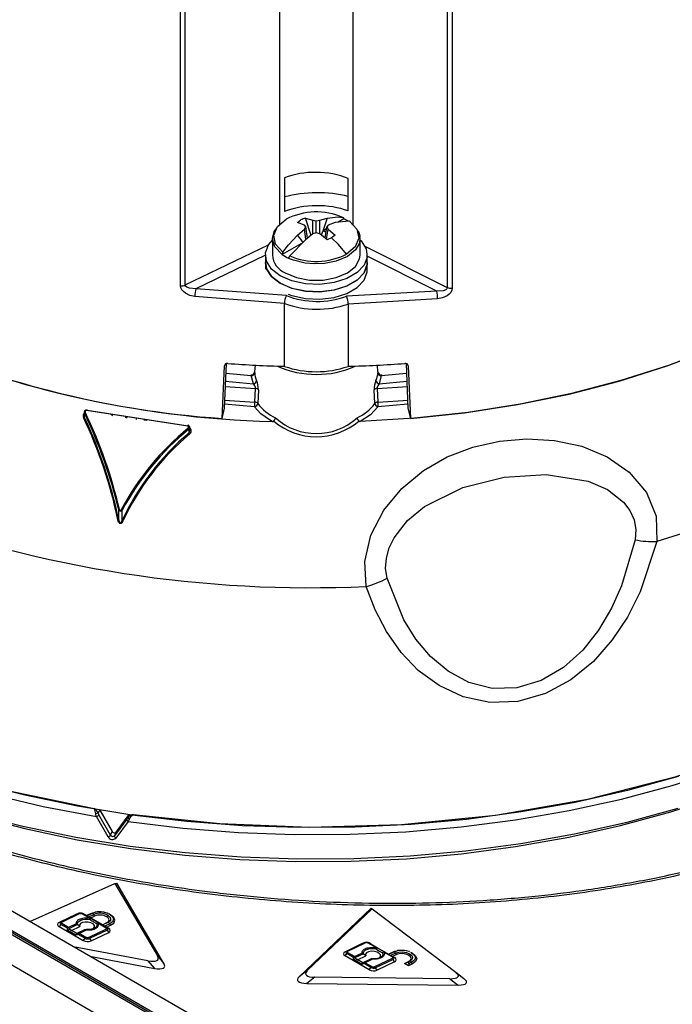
# Model space of a CAD drawing. Header units: inches. Extents: x 0.6 to 33.8, y 0 to 21.7.
# Tile 95 of 172: x 26.371 to 26.938, y 12.261 to 13.117. Entities that reach past the tile are written whole.
import ezdxf

# ---------------------------------------------------------------- set-up
doc = ezdxf.new("R2010")
doc.units = ezdxf.units.IN
doc.header["$MEASUREMENT"] = 0

msp = doc.modelspace()

# ---------------------------------------------------------------- linework, layer by layer
at = {"color": 7, "linetype": 'Continuous'}
for p, q in [((26.59694, 12.93866), (26.59694, 14.42617)), ((26.6602, 14.42807), (26.6602, 12.93841)), ((26.74246, 14.43048), (26.74246, 12.88382)), ((26.74661, 14.42988), (26.74661, 12.88322)), ((26.51053, 12.88545), (26.51053, 14.42318)), ((26.51468, 12.88606), (26.51468, 14.42378)), ((26.6008, 12.97916), (26.6008, 12.94981)), ((26.65634, 12.95037), (26.65634, 12.9786)), ((25.25909, 12.96287), (26.8497, 12.04463)), ((26.84675, 12.04267), (25.25508, 12.96152)), ((26.8497, 12.04257), (25.25909, 12.96082)), ((26.82378, 12.0294), (25.2358, 12.94613)), ((26.61227, 12.94033), (26.61522, 12.94254)), ((26.61827, 12.93812), (26.61227, 12.94033)), ((26.61945, 12.93651), (26.61827, 12.93812)), ((26.61827, 12.9345), (26.61945, 12.93651)), ((26.61904, 12.94424), (26.62544, 12.94226)), ((26.62408, 12.92911), (26.61904, 12.94424)), ((26.6209, 12.92686), (26.61945, 12.93651)), ((26.62544, 12.94226), (26.62857, 12.94177)), ((26.62544, 12.93036), (26.62544, 12.94226)), ((26.62857, 12.94177), (26.63171, 12.94226)), ((26.62857, 12.93125), (26.62857, 12.94177)), ((26.63171, 12.94226), (26.6381, 12.94424)), ((26.63171, 12.9304), (26.63171, 12.94226)), ((26.63666, 12.93991), (26.63435, 12.93294)), ((26.63624, 12.92686), (26.63769, 12.93651)), ((26.6381, 12.94424), (26.63666, 12.93991)), ((26.63887, 12.93812), (26.63769, 12.93651)), ((26.63769, 12.93651), (26.63887, 12.9345)), ((26.64487, 12.94033), (26.63887, 12.93812)), ((26.65755, 12.94141), (26.64487, 12.94033)), ((26.65262, 12.94348), (26.64756, 12.94056)), ((26.61227, 12.92933), (26.61827, 12.9345)), ((26.61416, 12.92691), (26.61227, 12.92933)), ((26.61957, 12.92583), (26.61827, 12.9345)), ((26.62544, 12.93036), (26.61904, 12.92543)), ((26.62857, 12.93125), (26.62544, 12.93036)), ((26.63171, 12.93036), (26.62857, 12.93125)), ((26.6381, 12.92543), (26.63171, 12.93036)), ((26.63312, 12.92927), (26.63435, 12.93294)), ((26.63742, 12.93471), (26.63435, 12.93294)), ((26.63758, 12.9258), (26.63887, 12.9345)), ((26.63887, 12.9345), (26.64487, 12.92933)), ((26.64487, 12.92933), (26.64192, 12.92713)), ((26.51468, 12.88606), (26.58705, 12.92099)), ((26.5904, 12.92662), (26.5904, 12.9121)), ((26.61719, 12.92303), (26.59893, 12.91249)), ((26.61904, 12.92543), (26.60542, 12.91132)), ((26.61719, 12.92303), (26.61416, 12.92691)), ((26.64192, 12.92713), (26.6381, 12.92543)), ((26.66674, 12.9121), (26.66674, 12.92662)), ((26.67076, 12.91989), (26.74246, 12.88382)), ((26.58428, 12.912), (26.52381, 12.88281)), ((26.58428, 12.9121), (26.58428, 12.90567)), ((26.59893, 12.91249), (26.59892, 12.91255)), ((26.67286, 12.90567), (26.67286, 12.9121)), ((26.73325, 12.88068), (26.67286, 12.91105)), ((26.58428, 12.90559), (26.58428, 12.8998)), ((26.67286, 12.89924), (26.67286, 12.90559)), ((26.60253, 12.8768), (26.52381, 12.88281)), ((26.73325, 12.88068), (26.65473, 12.87628)), ((26.6009, 12.87003), (26.52287, 12.87603)), ((26.60091, 12.87003), (26.6009, 12.87)), ((26.6009, 12.81537), (26.6009, 12.87)), ((26.73407, 12.8739), (26.65624, 12.86948)), ((26.65624, 12.86948), (26.65624, 12.86949)), ((26.65624, 12.86948), (26.65624, 12.81537)), ((26.64856, 12.17769), (25.4924, 12.84513)), ((26.5488, 12.81638), (26.54867, 12.81581)), ((26.54885, 12.77906), (26.55054, 12.81779)), ((26.5753, 12.81639), (26.57493, 12.81056)), ((26.68221, 12.81056), (26.68184, 12.81639)), ((26.7066, 12.81781), (26.70829, 12.77906)), ((26.70847, 12.81581), (26.70834, 12.81637)), ((26.54672, 12.77007), (26.54867, 12.81581)), ((26.55004, 12.80936), (26.57206, 12.80732)), ((26.68508, 12.80732), (26.7071, 12.80932)), ((26.70847, 12.81581), (26.71042, 12.77007)), ((26.54974, 12.8024), (26.57383, 12.80024)), ((26.57383, 12.80024), (26.57206, 12.80732)), ((26.68508, 12.80732), (26.68331, 12.80024)), ((26.68331, 12.80024), (26.7074, 12.80237)), ((26.54939, 12.79793), (26.57574, 12.79614)), ((26.57522, 12.78424), (26.57574, 12.79614)), ((26.57822, 12.79505), (26.57769, 12.78316)), ((26.67946, 12.78316), (26.67892, 12.79505)), ((26.6814, 12.79614), (26.70779, 12.79793)), ((26.6814, 12.79614), (26.68193, 12.78424)), ((26.57494, 12.78026), (26.54887, 12.78255)), ((26.54888, 12.78604), (26.57522, 12.78424)), ((26.68193, 12.78424), (26.70831, 12.78604)), ((26.70827, 12.78251), (26.6822, 12.78026)), ((26.42675, 12.77625), (26.42667, 12.77209)), ((26.42686, 12.77161), (26.42693, 12.77489)), ((26.42881, 12.77716), (26.51679, 12.76355)), ((26.42923, 12.7773), (26.51714, 12.76371)), ((26.45019, 12.77382), (26.45128, 12.77247)), ((26.54672, 12.77007), (26.54885, 12.77906)), ((26.70829, 12.77906), (26.71042, 12.77007)), ((26.46281, 12.77211), (26.46274, 12.77062)), ((26.4638, 12.77045), (26.46387, 12.77195)), ((26.4721, 12.77067), (26.47209, 12.76917)), ((26.47899, 12.76961), (26.47898, 12.76832)), ((26.48045, 12.76938), (26.48041, 12.7681)), ((26.59034, 12.76749), (26.58786, 12.76884)), ((26.51777, 12.76084), (26.51785, 12.75754)), ((26.51866, 12.7599), (26.51859, 12.76267)), ((26.4568, 12.68191), (26.45684, 12.69082)), ((26.45722, 12.69014), (26.45684, 12.69082)), ((26.4597, 12.68146), (26.45973, 12.69037)), ((26.4568, 12.68191), (26.45718, 12.68025)), ((26.4476, 12.40645), (26.43735, 12.42411)), ((26.44016, 12.42978), (26.43891, 12.42709)), ((26.44977, 12.40801), (26.43954, 12.42567)), ((26.44026, 12.42976), (26.45118, 12.41105)), ((26.45447, 12.41054), (26.46595, 12.42581)), ((26.46471, 12.4231), (26.46597, 12.42581)), ((26.46387, 12.4219), (26.45306, 12.4075)), ((26.46504, 12.41983), (26.45421, 12.40543)), ((26.44977, 12.40801), (26.45118, 12.41105)), ((26.45447, 12.41054), (26.45306, 12.4075)), ((26.37938, 12.33308), (26.45346, 12.36593)), ((26.45346, 12.36593), (26.45506, 12.36625)), ((26.45346, 12.36593), (26.49045, 12.30308)), ((26.49612, 12.29648), (26.45506, 12.36625)), ((26.42023, 12.33943), (26.40498, 12.33216)), ((26.40648, 12.33267), (26.42173, 12.33993)), ((26.40736, 12.33253), (26.42261, 12.33979)), ((26.42023, 12.33943), (26.42173, 12.33993)), ((26.42084, 12.33967), (26.42023, 12.33943)), ((26.4221, 12.34008), (26.42084, 12.33967)), ((26.42173, 12.33993), (26.4221, 12.34008)), ((26.42505, 12.33967), (26.43224, 12.33551)), ((26.42555, 12.33989), (26.42569, 12.33982)), ((26.42687, 12.33923), (26.42569, 12.33982)), ((26.42569, 12.33982), (26.42588, 12.33972)), ((26.43307, 12.33557), (26.42588, 12.33972)), ((26.42718, 12.33907), (26.42588, 12.33972)), ((26.42718, 12.33907), (26.42687, 12.33923)), ((26.42892, 12.33806), (26.42718, 12.33907)), ((26.43238, 12.33972), (26.42892, 12.33806)), ((26.42898, 12.33796), (26.42892, 12.33806)), ((26.42898, 12.33796), (26.43333, 12.34003)), ((26.4307, 12.33697), (26.43504, 12.33904)), ((26.43391, 12.34032), (26.43238, 12.33972)), ((26.43333, 12.34003), (26.43238, 12.33972)), ((26.4324, 12.33606), (26.43586, 12.33771)), ((26.43333, 12.34003), (26.4363, 12.341)), ((26.4347, 12.34058), (26.43391, 12.34032)), ((26.43586, 12.33771), (26.43504, 12.33904)), ((26.44157, 12.34132), (26.43927, 12.34123)), ((26.44722, 12.33842), (26.44628, 12.33717)), ((26.44775, 12.33978), (26.44717, 12.34004)), ((26.44899, 12.33923), (26.44825, 12.33959)), ((26.67635, 12.34445), (26.61366, 12.2849)), ((26.62069, 12.29025), (26.67717, 12.34389)), ((26.67635, 12.34445), (26.67717, 12.34389)), ((26.67717, 12.34389), (26.74979, 12.28883)), ((26.40648, 12.33267), (26.40498, 12.33216)), ((26.40649, 12.33049), (26.40499, 12.3285)), ((26.41234, 12.3271), (26.40649, 12.33049)), ((26.41322, 12.32786), (26.40737, 12.33125)), ((26.4197, 12.33095), (26.41322, 12.32786)), ((26.42093, 12.33029), (26.41406, 12.32701)), ((26.42297, 12.32851), (26.42093, 12.33029)), ((26.4324, 12.33606), (26.4307, 12.33697)), ((26.44284, 12.33003), (26.4324, 12.33606)), ((26.43873, 12.33177), (26.44593, 12.32761)), ((26.44675, 12.32767), (26.43956, 12.33182)), ((26.4463, 12.33168), (26.44284, 12.33003)), ((26.4429, 12.32993), (26.44284, 12.33003)), ((26.44725, 12.332), (26.4429, 12.32993)), ((26.44896, 12.33101), (26.44461, 12.32894)), ((26.44632, 12.32802), (26.44461, 12.32894)), ((26.44725, 12.332), (26.4463, 12.33168)), ((26.44632, 12.32802), (26.44978, 12.32967)), ((26.44896, 12.33101), (26.44978, 12.32967)), ((26.40499, 12.3285), (26.42587, 12.31645)), ((26.41229, 12.32537), (26.41234, 12.3271)), ((26.41971, 12.32109), (26.41229, 12.32537)), ((26.41402, 12.32594), (26.41406, 12.32701)), ((26.42056, 12.3224), (26.41485, 12.32569)), ((26.41485, 12.32569), (26.41588, 12.32514)), ((26.41588, 12.32514), (26.42297, 12.32851)), ((26.42052, 12.32246), (26.41588, 12.32514)), ((26.42151, 12.32181), (26.41971, 12.32109)), ((26.4215, 12.32272), (26.42039, 12.32226)), ((26.42715, 12.32561), (26.42052, 12.32246)), ((26.42052, 12.32246), (26.42056, 12.3224)), ((26.4215, 12.32272), (26.42798, 12.3258)), ((26.42737, 12.31843), (26.42151, 12.32181)), ((26.42239, 12.32257), (26.42886, 12.32566)), ((26.42824, 12.31919), (26.42239, 12.32257)), ((26.42798, 12.3258), (26.42715, 12.32561)), ((26.4289, 12.32594), (26.42821, 12.32573)), ((26.44593, 12.32633), (26.43068, 12.31907)), ((26.44676, 12.32548), (26.43151, 12.31822)), ((26.43282, 12.31609), (26.44807, 12.32336)), ((26.43457, 12.32655), (26.43437, 12.32649)), ((26.44806, 12.32702), (26.44632, 12.32802)), ((26.44675, 12.32767), (26.44806, 12.32702)), ((26.44676, 12.32548), (26.44807, 12.32336)), ((26.42737, 12.31843), (26.42587, 12.31645)), ((26.43151, 12.31822), (26.43282, 12.31609)), ((26.65357, 12.30675), (26.66882, 12.31401)), ((26.65507, 12.30725), (26.67032, 12.31452)), ((26.65595, 12.30711), (26.6712, 12.31438)), ((26.66882, 12.31401), (26.67032, 12.31452)), ((26.66882, 12.31401), (26.66943, 12.31425)), ((26.67069, 12.31466), (26.66943, 12.31425)), ((26.67032, 12.31452), (26.67069, 12.31466)), ((26.68083, 12.3101), (26.67364, 12.31425)), ((26.67414, 12.31447), (26.67428, 12.3144)), ((26.67546, 12.31382), (26.67428, 12.3144)), ((26.67428, 12.3144), (26.67447, 12.31431)), ((26.67447, 12.31431), (26.68166, 12.31015)), ((26.67577, 12.31365), (26.67447, 12.31431)), ((26.67546, 12.31382), (26.67577, 12.31365)), ((26.67577, 12.31365), (26.69143, 12.30461)), ((26.4821, 12.29886), (26.41759, 12.31103)), ((26.49045, 12.30308), (26.49612, 12.29648)), ((26.65357, 12.30675), (26.65507, 12.30725)), ((26.65358, 12.30309), (26.65508, 12.30507)), ((26.67446, 12.29104), (26.65358, 12.30309)), ((26.66094, 12.30169), (26.65508, 12.30507)), ((26.66181, 12.30245), (26.65596, 12.30583)), ((26.66181, 12.30245), (26.66829, 12.30553)), ((26.66952, 12.30487), (26.66265, 12.3016)), ((26.66448, 12.29972), (26.67157, 12.3031)), ((26.67157, 12.3031), (26.66952, 12.30487)), ((26.68046, 12.30915), (26.68357, 12.30728)), ((26.68357, 12.30728), (26.68614, 12.30587)), ((26.69452, 12.3022), (26.68732, 12.30635)), ((26.68815, 12.30641), (26.69534, 12.30225)), ((26.69143, 12.30461), (26.69489, 12.30627)), ((26.69143, 12.30461), (26.69149, 12.30451)), ((26.69149, 12.30451), (26.69584, 12.30658)), ((26.69755, 12.30559), (26.69321, 12.30352)), ((26.69491, 12.30261), (26.69321, 12.30352)), ((26.69489, 12.30627), (26.69642, 12.30687)), ((26.69489, 12.30627), (26.69584, 12.30658)), ((26.69837, 12.30426), (26.69491, 12.30261)), ((26.69584, 12.30658), (26.69881, 12.30755)), ((26.69721, 12.30713), (26.69642, 12.30687)), ((26.69837, 12.30426), (26.69755, 12.30559)), ((26.70408, 12.30787), (26.70178, 12.30778)), ((26.7115, 12.30578), (26.71076, 12.30615)), ((26.43181, 12.30282), (26.48777, 12.29226)), ((26.4821, 12.29886), (26.48777, 12.29226)), ((26.66088, 12.29996), (26.66094, 12.30169)), ((26.6683, 12.29567), (26.66088, 12.29996)), ((26.66261, 12.30052), (26.66265, 12.3016)), ((26.66915, 12.29698), (26.66344, 12.30028)), ((26.66344, 12.30028), (26.66448, 12.29972)), ((26.66912, 12.29704), (26.66448, 12.29972)), ((26.6701, 12.2964), (26.6683, 12.29567)), ((26.67009, 12.2973), (26.66898, 12.29685)), ((26.67621, 12.30042), (26.66912, 12.29704)), ((26.66912, 12.29704), (26.66915, 12.29698)), ((26.67009, 12.2973), (26.67697, 12.30057)), ((26.67596, 12.29302), (26.6701, 12.2964)), ((26.67745, 12.30024), (26.67098, 12.29716)), ((26.67098, 12.29716), (26.67684, 12.29378)), ((26.67697, 12.30057), (26.67621, 12.30042)), ((26.69452, 12.30092), (26.67927, 12.29365)), ((26.69535, 12.30007), (26.6801, 12.2928)), ((26.69666, 12.29794), (26.68141, 12.29068)), ((26.69491, 12.30261), (26.69665, 12.3016)), ((26.69534, 12.30225), (26.69665, 12.3016)), ((26.69666, 12.29794), (26.69535, 12.30007)), ((26.70535, 12.29658), (26.70881, 12.29823)), ((26.70535, 12.29658), (26.70717, 12.29732)), ((26.70883, 12.29457), (26.70535, 12.29658)), ((26.70717, 12.29732), (26.70976, 12.29855)), ((26.70976, 12.29855), (26.70881, 12.29823)), ((26.70888, 12.29633), (26.70883, 12.29457)), ((26.71229, 12.29622), (26.70883, 12.29457)), ((26.71147, 12.29756), (26.70888, 12.29633)), ((26.71229, 12.29622), (26.71147, 12.29756)), ((26.62069, 12.29025), (26.61366, 12.2849)), ((26.67446, 12.29104), (26.67596, 12.29302)), ((26.68141, 12.29068), (26.6801, 12.2928)), ((26.74979, 12.28883), (26.75696, 12.28333)), ((26.62739, 12.28454), (26.62035, 12.2792)), ((26.62035, 12.2792), (26.75194, 12.27775)), ((26.74477, 12.28326), (26.62739, 12.28454)), ((26.74477, 12.28326), (26.75194, 12.27775))]:
    msp.add_line(p, q, dxfattribs=at)
at = {"color": 7, "linetype": 'Continuous', "flags": 128}
for points in [[(27.21788, 13.08563), (27.21294, 13.05849), (27.20425, 13.03166), (27.19187, 13.00533), (27.17588, 12.97964), (27.15639, 12.95478), (27.13351, 12.9309), (27.1074, 12.90815), (27.07822, 12.88668), (27.04615, 12.86663), (27.01142, 12.84812), (26.97423, 12.83128), (26.93482, 12.8162), (26.89345, 12.803), (26.85039, 12.79174), (26.8059, 12.78251), (26.76028, 12.77537), (26.71381, 12.77035), (26.6668, 12.76749)], [(26.71042, 12.77007), (26.75735, 12.77498), (26.80345, 12.78207), (26.8484, 12.79128), (26.89192, 12.80255), (26.93372, 12.81582), (26.97353, 12.83099), (27.01109, 12.84796), (27.04615, 12.86663), (27.07849, 12.88687), (27.1079, 12.90856), (27.13417, 12.93154), (27.15715, 12.95567), (27.17668, 12.98079), (27.19264, 13.00674), (27.20491, 13.03335), (27.21342, 13.06045)], [(26.6381, 12.94424), (26.6474, 12.94524), (26.65172, 12.94478)], [(26.59959, 12.91468), (26.59324, 12.92153), (26.59154, 12.92924), (26.59471, 12.93679), (26.60234, 12.94319)], [(26.65755, 12.94141), (26.66391, 12.93456), (26.66561, 12.92685)], [(26.59051, 12.92642), (26.59187, 12.93248), (26.59414, 12.93544)], [(26.59959, 12.91468), (26.60447, 12.92106), (26.61227, 12.92933)], [(26.66614, 12.92563), (26.66744, 12.92435), (26.67185, 12.91753), (26.67275, 12.91027), (26.67007, 12.90316), (26.66403, 12.89677), (26.65511, 12.89163), (26.64405, 12.88814), (26.63173, 12.88659), (26.61916, 12.88711), (26.60734, 12.88965), (26.59725, 12.89402), (26.5897, 12.89984), (26.58529, 12.90666), (26.58439, 12.91392), (26.58707, 12.92103), (26.5904, 12.92507)], [(26.59892, 12.91255), (26.59259, 12.91907), (26.59041, 12.92598), (26.59051, 12.92642)], [(26.66656, 12.92644), (26.66606, 12.92228), (26.66263, 12.91648), (26.65556, 12.91085), (26.6458, 12.90677), (26.63576, 12.90479), (26.62662, 12.90442), (26.619, 12.90509), (26.60882, 12.90756), (26.60603, 12.90862), (26.60453, 12.90929)], [(26.6548, 12.91291), (26.6478, 12.92129), (26.64192, 12.92713)], [(26.66561, 12.92685), (26.66243, 12.9193), (26.6548, 12.91291)], [(26.60158, 12.89652), (26.61124, 12.89246), (26.6226, 12.89033), (26.63454, 12.89033), (26.6459, 12.89246), (26.65556, 12.89652), (26.66258, 12.90209), (26.66627, 12.90865), (26.66674, 12.9121)], [(26.58428, 12.90567), (26.58529, 12.90023), (26.5897, 12.89341), (26.59725, 12.88759), (26.60734, 12.88323), (26.61916, 12.88068), (26.63173, 12.88016), (26.64405, 12.88171), (26.65511, 12.8852), (26.66403, 12.89034), (26.67007, 12.89673), (26.67275, 12.90384), (26.67286, 12.90567)], [(26.67286, 12.90559), (26.67275, 12.90376), (26.67007, 12.89665), (26.66403, 12.89026), (26.65511, 12.88512), (26.64405, 12.88163), (26.63173, 12.88008), (26.61916, 12.8806), (26.60734, 12.88314), (26.59725, 12.88751), (26.5897, 12.89333), (26.58529, 12.90015), (26.58428, 12.90559)], [(26.60407, 12.87794), (26.60734, 12.8768), (26.61916, 12.87425), (26.63173, 12.87373), (26.64405, 12.87528), (26.65511, 12.87877), (26.66403, 12.88391), (26.67007, 12.8903), (26.67275, 12.89741), (26.67286, 12.89924)], [(26.52287, 12.87603), (26.51861, 12.87701), (26.51471, 12.87896), (26.51301, 12.88035), (26.51172, 12.88188), (26.51083, 12.88366), (26.51053, 12.88545)], [(26.52381, 12.88281), (26.51832, 12.88315), (26.51592, 12.88414), (26.51499, 12.88505), (26.51476, 12.88554), (26.51468, 12.88606)], [(26.74246, 12.88382), (26.74239, 12.8833), (26.74216, 12.8828), (26.74122, 12.88188), (26.73879, 12.88092), (26.73325, 12.88068)], [(26.74661, 12.88322), (26.74631, 12.88141), (26.7454, 12.87963), (26.74409, 12.87809), (26.74235, 12.87672), (26.73839, 12.87481), (26.73407, 12.8739)], [(27.22815, 12.83847), (27.20509, 12.8138), (27.17899, 12.79017), (27.14999, 12.76769), (27.11824, 12.74649), (27.08391, 12.72667), (27.04718, 12.70834), (27.00825, 12.6916), (26.96731, 12.67653), (26.92458, 12.66322)], [(26.57182, 12.80783), (26.57177, 12.80785), (26.57168, 12.80754), (26.57163, 12.80722), (26.57157, 12.80677)], [(26.57206, 12.80732), (26.57189, 12.80779), (26.57182, 12.80783)], [(26.68532, 12.80783), (26.68525, 12.80779), (26.68508, 12.80732)], [(26.68557, 12.80677), (26.68551, 12.80722), (26.68546, 12.80754), (26.68537, 12.80785), (26.68532, 12.80783)], [(26.42923, 12.7773), (26.42921, 12.77749), (26.42917, 12.77763), (26.42912, 12.77771), (26.42906, 12.77772), (26.429, 12.77767), (26.42893, 12.77755), (26.42886, 12.77737), (26.42881, 12.77716)], [(26.54885, 12.77906), (26.54882, 12.77963), (26.54874, 12.77977)], [(26.58786, 12.76884), (26.58037, 12.77416), (26.57494, 12.78026)], [(26.6822, 12.78026), (26.67581, 12.77335), (26.6668, 12.76749)], [(26.51952, 12.7582), (26.51911, 12.75739), (26.51851, 12.75672)], [(26.67201, 12.62415), (26.67072, 12.64588), (26.67612, 12.66881), (26.68736, 12.69052), (26.70297, 12.70936), (26.72173, 12.7248), (26.74242, 12.73661), (26.76475, 12.74516), (26.78797, 12.75043), (26.81175, 12.75245), (26.83581, 12.75107), (26.85929, 12.74598), (26.88137, 12.73683), (26.90061, 12.72349), (26.91559, 12.70585), (26.92404, 12.68511), (26.92458, 12.66322)], [(26.69016, 12.63132), (26.68883, 12.63975), (26.68947, 12.64874), (26.69199, 12.65771), (26.69614, 12.66632), (26.7079, 12.68141), (26.7225, 12.69345), (26.75584, 12.71003), (26.79179, 12.71902), (26.8285, 12.72131), (26.86492, 12.71549), (26.88162, 12.70832), (26.8958, 12.69728), (26.90117, 12.69015), (26.9048, 12.68212), (26.90637, 12.67345), (26.90568, 12.66466)], [(26.45895, 12.6907), (26.45861, 12.69023), (26.45837, 12.69007), (26.45825, 12.69003), (26.45813, 12.69004), (26.45801, 12.69007), (26.45791, 12.69014), (26.45771, 12.69037), (26.4575, 12.69093)], [(26.46049, 12.6812), (26.45957, 12.67963), (26.4588, 12.67894), (26.45842, 12.6788), (26.45804, 12.67879), (26.45768, 12.67891), (26.45733, 12.67917), (26.45672, 12.68007), (26.45615, 12.68187)], [(26.45718, 12.68025), (26.45746, 12.67963), (26.45778, 12.67925), (26.45789, 12.67917), (26.45801, 12.67912), (26.45813, 12.67911), (26.45825, 12.67912), (26.4585, 12.67924), (26.45876, 12.67948), (26.4597, 12.68146)], [(26.92458, 12.66322), (26.91013, 12.61944), (26.89904, 12.59754), (26.88588, 12.57772), (26.86945, 12.55903), (26.84996, 12.54301), (26.82774, 12.53098), (26.80373, 12.5242), (26.7794, 12.52335), (26.75619, 12.52824), (26.73528, 12.53793), (26.71726, 12.55121), (26.70241, 12.56667), (26.68957, 12.58489), (26.67975, 12.60371), (26.67201, 12.62415)], [(26.90568, 12.66466), (26.89398, 12.62464), (26.88522, 12.60514), (26.87402, 12.58622), (26.86023, 12.5688), (26.84356, 12.55371), (26.82419, 12.54231), (26.80298, 12.53599), (26.78144, 12.53555), (26.76112, 12.54071), (26.7431, 12.55037), (26.72781, 12.56322), (26.71503, 12.57838), (26.70469, 12.59498), (26.69016, 12.63132)], [(26.94322, 12.45888), (26.89907, 12.44676), (26.85352, 12.43649), (26.80682, 12.42814), (26.7592, 12.42174), (26.71091, 12.41733), (26.66219, 12.41493), (26.6133, 12.41455), (26.56449, 12.41619), (26.51601, 12.41985), (26.46811, 12.42551), (26.42103, 12.43313), (26.37503, 12.44268), (26.33032, 12.45412), (26.28715, 12.46737), (26.24574, 12.48238), (26.2063, 12.49906), (26.16903, 12.51733), (26.13413, 12.53709), (26.10177, 12.55825), (26.07212, 12.58069), (26.04533, 12.60431)], [(26.04215, 12.57746), (26.06914, 12.55384), (26.09899, 12.53139), (26.13153, 12.51022), (26.16661, 12.49045), (26.20404, 12.47217), (26.24363, 12.45548), (26.28518, 12.44046), (26.32849, 12.4272), (26.37332, 12.41575), (26.41946, 12.40617), (26.46666, 12.39852), (26.51468, 12.39284), (26.56329, 12.38914), (26.61223, 12.38746), (26.66125, 12.3878), (26.7101, 12.39015), (26.75854, 12.39451), (26.80632, 12.40086), (26.85319, 12.40915), (26.89892, 12.41936), (26.94327, 12.43142)], [(26.07717, 12.56903), (26.08278, 12.56471), (26.11354, 12.54298), (26.14689, 12.52257), (26.18266, 12.50357), (26.22068, 12.48609), (26.26074, 12.4702), (26.30266, 12.45599), (26.34621, 12.44353), (26.39118, 12.43289), (26.43735, 12.42411)], [(26.46504, 12.41983), (26.51263, 12.4141), (26.5608, 12.41034), (26.60931, 12.40856), (26.65791, 12.40876), (26.70637, 12.41096), (26.75443, 12.41513), (26.80187, 12.42126), (26.84843, 12.42931), (26.89389, 12.43924), (26.93801, 12.45102), (26.98058, 12.46456), (27.02137, 12.47982), (27.06019, 12.4967), (27.09685, 12.51513), (27.13114, 12.53502), (27.16291, 12.55625), (27.17683, 12.56659)], [(26.4695, 12.42593), (26.5446, 12.41805), (26.6227, 12.41506), (26.70268, 12.41738), (26.78428, 12.42546), (26.86432, 12.43937), (26.94137, 12.459), (27.01363, 12.48397), (27.07951, 12.51367), (27.11974, 12.53688)], [(26.28829, 12.46768), (26.36002, 12.44693), (26.43547, 12.43119)], [(26.22634, 12.46246), (26.24799, 12.45345), (26.28871, 12.43842), (26.3312, 12.42513), (26.37524, 12.41365), (26.4206, 12.40403), (26.46705, 12.39632), (26.51433, 12.39057), (26.56222, 12.3868), (26.61045, 12.38504), (26.65877, 12.38529), (26.70694, 12.38756), (26.7547, 12.39182), (26.8018, 12.39807), (26.84799, 12.40626), (26.89305, 12.41635), (26.93672, 12.42829), (26.97879, 12.44202), (27.01903, 12.45747), (27.0308, 12.46246)], [(26.43735, 12.42411), (26.43698, 12.42539), (26.43679, 12.4264)], [(26.43891, 12.42709), (26.43919, 12.42635), (26.43954, 12.42567)], [(26.46387, 12.4219), (26.46428, 12.42247), (26.46471, 12.4231)], [(26.46595, 12.42188), (26.46555, 12.42097), (26.46504, 12.41983)], [(26.4221, 12.34008), (26.42217, 12.3401), (26.42224, 12.34012)], [(26.44722, 12.33842), (26.4483, 12.33767), (26.4491, 12.33685), (26.44959, 12.33597), (26.44976, 12.33508), (26.4496, 12.3342), (26.44911, 12.33337), (26.44832, 12.33263), (26.44725, 12.332)], [(26.44825, 12.33959), (26.44893, 12.33923), (26.45133, 12.33722), (26.45218, 12.33495), (26.45135, 12.33277), (26.44896, 12.33101)], [(26.44978, 12.32967), (26.45244, 12.33163), (26.45336, 12.33406), (26.45242, 12.33658), (26.44975, 12.33882), (26.44899, 12.33923)], [(26.42093, 12.33029), (26.42093, 12.3314), (26.42145, 12.33245), (26.42246, 12.33338), (26.4239, 12.33412), (26.42567, 12.33464), (26.42767, 12.33489), (26.42978, 12.33487), (26.43187, 12.33457)], [(26.43312, 12.32608), (26.43312, 12.32608), (26.43488, 12.32698), (26.43577, 12.32821), (26.43566, 12.32957), (26.43457, 12.33085), (26.43266, 12.33186), (26.43024, 12.33244), (26.42767, 12.33251), (26.42535, 12.33204), (26.42364, 12.33111), (26.42281, 12.32987), (26.42297, 12.32851), (26.42297, 12.32851)], [(26.43755, 12.33129), (26.43791, 12.33021), (26.43778, 12.32914), (26.43717, 12.32814), (26.43611, 12.32727), (26.43466, 12.32658), (26.43457, 12.32655)], [(26.4463, 12.33168), (26.44722, 12.33222), (26.4479, 12.33286), (26.44831, 12.33356), (26.44845, 12.33431), (26.44831, 12.33508), (26.44789, 12.33583), (26.4472, 12.33653), (26.44628, 12.33717)], [(26.4289, 12.32594), (26.4289, 12.32595), (26.4289, 12.32595), (26.42889, 12.32593), (26.42889, 12.3259), (26.42888, 12.32586), (26.42888, 12.3258), (26.42887, 12.32574), (26.42886, 12.32566)], [(26.67069, 12.31466), (26.67077, 12.31469), (26.67083, 12.31471)], [(26.66952, 12.30487), (26.66952, 12.30599), (26.67004, 12.30704), (26.67105, 12.30797), (26.67249, 12.30871), (26.67426, 12.30922), (26.67626, 12.30947), (26.67837, 12.30945), (26.68046, 12.30915)], [(26.68171, 12.30066), (26.68321, 12.30137), (26.68428, 12.30258), (26.68433, 12.30396), (26.68335, 12.30529), (26.68149, 12.30636), (26.67906, 12.307), (26.67644, 12.30711), (26.67405, 12.30666), (26.67228, 12.30574), (26.6714, 12.30448), (26.67157, 12.3031), (26.67157, 12.3031)], [(26.68614, 12.30587), (26.6865, 12.30476), (26.68635, 12.30365), (26.68567, 12.30263), (26.68453, 12.30176), (26.68316, 12.30114)], [(26.69755, 12.30559), (26.70034, 12.30643), (26.70364, 12.30661), (26.70694, 12.3061), (26.70973, 12.30497), (26.71161, 12.3034), (26.71227, 12.30163), (26.71162, 12.29993), (26.70976, 12.29855)], [(26.70881, 12.29823), (26.71041, 12.29941), (26.71096, 12.30086), (26.7104, 12.30238), (26.70879, 12.30372), (26.7064, 12.30468), (26.70358, 12.30513), (26.70076, 12.30498), (26.69837, 12.30426)], [(26.71076, 12.30615), (26.71144, 12.30578), (26.71384, 12.30377), (26.71469, 12.3015), (26.71386, 12.29932), (26.71147, 12.29756)], [(26.7115, 12.30578), (26.71226, 12.30537), (26.71493, 12.30313), (26.71587, 12.30061), (26.71495, 12.29818), (26.71229, 12.29622)], [(26.68316, 12.30114), (26.68298, 12.30108), (26.68296, 12.30107)]]:
    msp.add_lwpolyline(points, dxfattribs=at)
at = {"color": 7, "linetype": 'Continuous'}
for centre, radius, start, end in [((26.62871, 12.89178), 0.05777, 66.52926, 117.15705), ((26.65142, 12.94361), 0.0012, 354.50354, 75.31982), ((26.62573, 12.92409), 0.02123, 108.35779, 119.6639), ((26.63671, 12.90933), 0.03767, 58.30479, 65.03335), ((26.65744, 12.94066), 0.000765, 4.44252, 81.24187), ((26.63013, 12.91824), 0.0153, 63.32021, 73.96064), ((26.65888, 12.92786), 0.00781, 349.45745, 48.01286), ((26.60888, 12.91355), 0.01854, 184.5109, 246.80924), ((26.60243, 12.91263), 0.00351, 144.079, 181.23035), ((26.61962, 12.94187), 0.03594, 234.84346, 245.16572), ((26.60838, 12.90881), 0.00388, 139.68333, 173.13592), ((26.62843, 12.96431), 0.05777, 246.52935, 297.15703), ((26.51153, 12.89309), 0.00771, 262.56079, 294.10303), ((26.55149, 12.87551), 0.02862, 165.22587, 178.95637), ((26.61743, 12.86964), 0.01653, 154.33351, 178.65671), ((26.62933, 12.94623), 0.07443, 248.89191, 289.95325), ((26.64031, 12.86952), 0.01592, 359.91496, 25.11293), ((26.708, 12.87419), 0.02607, 359.36219, 14.40785), ((26.74561, 12.89086), 0.00771, 245.89697, 277.43921), ((26.62928, 12.94793), 0.08294, 249.99128, 288.96385), ((26.61127, 13.63453), 0.86729, 245.30832, 268.61742), ((26.60489, 13.61446), 0.84639, 245.13324, 266.0596), ((26.55119, 12.81539), 0.00255, 80.82368, 170.54866), ((26.62831, 13.8296), 1.01459, 265.66357, 268.45224), ((26.62883, 13.8296), 1.01459, 271.54776, 274.33643), ((26.70603, 12.81549), 0.00246, 7.29775, 101.3299), ((26.572, 12.81081), 0.00294, 266.35207, 355.76873), ((26.57222, 12.81013), 0.00282, 266.65242, 350.30654), ((26.57068, 12.80975), 0.00433, 358.73324, 10.74322), ((26.59405, 12.81086), 0.01908, 183.62177, 204.49305), ((26.62774, 12.88703), 0.07867, 245.30465, 270.6697), ((26.62857, 12.89482), 0.08413, 250.80052, 289.19948), ((26.62984, 12.88502), 0.07666, 269.11704, 295.02818), ((26.66309, 12.81086), 0.01908, 335.50695, 356.37823), ((26.68649, 12.80975), 0.00435, 169.2897, 181.24082), ((26.68492, 12.81013), 0.00282, 189.69346, 273.34758), ((26.68514, 12.81081), 0.00294, 184.231, 273.64593), ((26.57349, 12.80346), 0.00323, 276.01837, 351.03346), ((26.56989, 12.79592), 0.00585, 2.20415, 47.68987), ((26.5589, 12.7954), 0.01932, 358.95955, 23.00037), ((26.69863, 12.79533), 0.01971, 157.24168, 180.7984), ((26.68365, 12.80346), 0.00323, 188.96654, 263.98163), ((26.68725, 12.79592), 0.00585, 132.30879, 177.79718), ((26.57572, 12.79272), 0.00342, 42.98544, 89.62528), ((26.68143, 12.79272), 0.00342, 90.37472, 137.01456), ((26.54488, 12.78435), 0.03034, 352.24044, 359.77956), ((26.57425, 12.78366), 0.00347, 281.37587, 351.81227), ((26.57518, 12.78079), 0.00345, 43.50159, 89.4232), ((26.60935, 12.80641), 0.03928, 216.29045, 245.62182), ((26.64779, 12.80641), 0.03928, 294.37818, 323.70955), ((26.68195, 12.7808), 0.00344, 90.4803, 136.5949), ((26.68289, 12.78366), 0.00347, 188.18773, 258.62413), ((26.71226, 12.78435), 0.03034, 180.22044, 187.75956), ((26.42922, 12.77236), 0.00335, 138.22431, 203.87809), ((26.43022, 12.7727), 0.00353, 146.25871, 198.00524), ((26.42831, 12.77556), 0.00154, 129.91936, 205.91527), ((26.42813, 12.77424), 0.00137, 111.03897, 151.91716), ((26.04974, 12.59333), 0.4186, 13.46651, 25.70313), ((26.4289, 12.7749), 0.00243, 82.15888, 130.46142), ((26.42875, 12.77596), 0.0012, 87.41845, 201.68314), ((26.04287, 12.59215), 0.42623, 13.39969, 25.48063), ((26.42566, 12.7723), 0.00139, 291.03192, 330.02837), ((26.0592, 12.59793), 0.40573, 11.9407, 25.25185), ((26.05463, 12.59753), 0.41092, 11.84893, 25.06365), ((26.59059, 12.76908), 0.0016, 261.11644, 309.07049), ((26.58737, 12.77197), 0.00592, 315.66681, 346.93825), ((26.62857, 12.81135), 0.0571, 229.65297, 310.34703), ((26.62857, 12.80974), 0.05278, 227.82149, 312.17851), ((26.66977, 12.77197), 0.00592, 193.06175, 224.33319), ((26.66656, 12.76911), 0.00164, 231.40168, 278.41138), ((26.66664, 12.57982), 0.23544, 129.42845, 151.90338), ((26.66408, 12.58549), 0.22579, 130.36199, 154.84677), ((26.66927, 12.57693), 0.23827, 129.48208, 151.56982), ((26.66311, 12.58558), 0.22405, 130.19468, 154.73725), ((26.51761, 12.7635), 0.00082, 130.82733, 176.44495), ((26.51648, 12.76253), 0.00106, 306.71837, 72.98929), ((26.51666, 12.76222), 0.00194, 0.77094, 77.91268), ((26.51404, 12.75862), 0.00434, 30.72833, 44.88684), ((26.51705, 12.76218), 0.00153, 297.93586, 86.83461), ((26.51677, 12.75944), 0.00302, 335.74401, 75.44243), ((26.51541, 12.75965), 0.00323, 319.08467, 4.38832), ((26.52189, 12.76013), 0.0048, 212.73986, 225.27487), ((26.62299, 13.67974), 1.05672, 249.75518, 272.65874), ((26.45634, 12.69579), 0.005, 275.66175, 283.35644), ((26.45839, 12.69118), 0.00157, 221.48754, 328.78871), ((26.46072, 12.69378), 0.00355, 240.02056, 253.84474), ((26.45662, 12.67952), 0.0024, 85.64515, 101.26739), ((26.45921, 12.67867), 0.00283, 63.18336, 80.12237), ((26.92107, 12.74218), 0.07904, 258.77258, 272.54573), ((26.65524, 12.69321), 0.07107, 283.64887, 299.43377), ((26.41798, 12.42382), 0.01898, 7.8003, 22.85579), ((26.43051, 12.42354), 0.00912, 22.85947, 57.02673), ((26.48863, 12.27044), 0.16434, 107.60789, 108.38652), ((26.43605, 12.42827), 0.00436, 287.33914, 323.27569), ((26.47062, 12.41856), 0.00745, 98.64189, 142.512), ((26.46748, 12.42469), 0.0032, 209.98373, 241.4718), ((26.4742, 12.41822), 0.00903, 121.3475, 156.04726), ((26.46589, 12.42168), 0.00204, 173.70887, 245.41579), ((26.4463, 12.41054), 0.00428, 287.6219, 323.91332), ((26.45129, 12.40841), 0.00417, 208.0104, 314.40352), ((26.45159, 12.40891), 0.00203, 206.13113, 316.2828), ((26.45506, 12.40726), 0.00202, 173.05586, 244.89735), ((26.42202, 12.33889), 0.00108, 56.62431, 105.29736), ((26.42551, 12.33885), 0.000945, 67.58317, 119.64415), ((26.43352, 12.33838), 0.00166, 23.49176, 96.51362), ((26.44046, 12.3257), 0.0144, 61.99506, 112.10657), ((26.4405, 12.32629), 0.01232, 61.99506, 112.10657), ((26.40552, 12.33033), 0.00191, 106.44813, 253.96648), ((26.4068, 12.33158), 0.00114, 106.44813, 253.96648), ((26.40676, 12.33162), 0.00108, 56.62431, 105.29736), ((26.40852, 12.32903), 0.0025, 117.40596, 144.32692), ((26.4361, 12.33343), 0.00439, 151.63753, 164.95736), ((26.43271, 12.33469), 0.000945, 67.58317, 119.64415), ((26.43901, 12.32939), 0.00239, 96.64551, 127.6065), ((26.4392, 12.33095), 0.000945, 67.58317, 119.64415), ((26.44744, 12.33035), 0.00166, 23.49176, 96.51362), ((26.41437, 12.32565), 0.0025, 117.40596, 144.32692), ((26.41301, 12.32333), 0.00383, 74.12124, 99.98038), ((26.41193, 12.32577), 0.00246, 30.44616, 58.34256), ((26.42256, 12.32227), 0.00115, 157.08509, 203.32951), ((26.42179, 12.32167), 0.00108, 56.62431, 105.29736), ((26.42354, 12.32036), 0.0025, 117.40596, 144.32692), ((26.42826, 12.32475), 0.00108, 56.62431, 105.29736), ((26.44639, 12.32679), 0.000945, 67.58317, 119.64415), ((26.44464, 12.32423), 0.00246, 30.44616, 58.34256), ((26.44644, 12.32657), 0.00114, 286.44813, 73.96648), ((26.44753, 12.32518), 0.00191, 286.44813, 73.96648), ((26.42973, 12.3237), 0.00821, 241.99506, 292.10657), ((26.42939, 12.31698), 0.0025, 117.40596, 144.32692), ((26.42967, 12.32276), 0.0049, 241.99506, 292.10657), ((26.42938, 12.31697), 0.00246, 30.44616, 58.34256), ((26.67061, 12.31347), 0.00108, 56.62431, 105.29736), ((26.67411, 12.31343), 0.000945, 67.58317, 119.64415), ((26.65411, 12.30492), 0.00191, 106.44813, 253.96648), ((26.65539, 12.30616), 0.00114, 106.44813, 253.96648), ((26.65535, 12.30621), 0.00108, 56.62431, 105.29736), ((26.65711, 12.30361), 0.0025, 117.40596, 144.32692), ((26.68469, 12.30801), 0.00439, 151.63753, 164.95736), ((26.6813, 12.30928), 0.000945, 67.58317, 119.64415), ((26.6876, 12.30398), 0.00239, 96.64551, 127.6065), ((26.68779, 12.30553), 0.000945, 67.58317, 119.64415), ((26.69603, 12.30493), 0.00166, 23.49176, 96.51362), ((26.66296, 12.30023), 0.0025, 117.40596, 144.32692), ((26.6616, 12.29792), 0.00383, 74.12124, 99.98038), ((26.66052, 12.30035), 0.00246, 30.44616, 58.34256), ((26.67115, 12.29685), 0.00115, 157.08509, 203.32951), ((26.67038, 12.29626), 0.00108, 56.62431, 105.29736), ((26.67213, 12.29494), 0.0025, 117.40596, 144.32692), ((26.69498, 12.30138), 0.000945, 67.58317, 119.64415), ((26.69323, 12.29882), 0.00246, 30.44616, 58.34256), ((26.69503, 12.30116), 0.00114, 286.44813, 73.96648), ((26.69612, 12.29977), 0.00191, 286.44813, 73.96648), ((26.70995, 12.2969), 0.00166, 23.49176, 96.51362), ((26.67832, 12.29829), 0.00821, 241.99506, 292.10657), ((26.67798, 12.29156), 0.0025, 117.40596, 144.32692), ((26.67826, 12.29734), 0.0049, 241.99506, 292.10657), ((26.67797, 12.29156), 0.00246, 30.44616, 58.34256)]:
    msp.add_arc(centre, radius, start, end, dxfattribs=at)
for centre, major_axis, ratio, start_param, end_param in [((26.62857, 12.95501), (0.04921, -0.00076), 0.587275, 0.980176, 2.179487), ((26.62857, 12.92704), (0.0689, 0.00102), 0.567125, 1.147454, 1.977287), ((26.62857, 12.92704), (0.04921, 0.00073), 0.567125, 0.962715, 2.162026), ((26.45284, 12.41163), (0.00176, -0.00089), 0.818667, 4.043632, 6.138027), ((26.43114, 12.33682), (0.00216, -0.00115), 0.02985, 3.193979, 4.520429), ((26.44506, 12.32878), (0.00216, -0.00115), 0.02985, 3.193979, 4.520429), ((26.41305, 12.32446), (0.00191, 0.00106), 0.535471, 0.770885, 1.671713), ((26.41531, 12.32316), (-0.00175, 0.00265), 0.480154, 5.552808, 5.97843), ((26.42047, 12.32018), (0.00015, 0.00214), 0.41628, 0.260024, 1.160852), ((26.41821, 12.32148), (0.00235, 0.00091), 0.05734, 5.868861, 6.294483), ((26.47338, 12.30806), (0.01757, -0.00791), 0.314644, 5.366374, 6.701666), ((26.69365, 12.30337), (0.00216, -0.00115), 0.02985, 3.193979, 4.520429), ((26.47905, 12.30147), (0.01757, -0.00791), 0.314644, 5.366374, 6.701666), ((26.66164, 12.29905), (0.00191, 0.00106), 0.535471, 0.770885, 1.671713), ((26.6639, 12.29774), (-0.00175, 0.00265), 0.480154, 5.552808, 5.97843), ((26.66906, 12.29476), (0.00015, 0.00214), 0.41628, 0.260024, 1.160852), ((26.6668, 12.29607), (0.00235, 0.00091), 0.05734, 5.868861, 6.294483), ((26.70653, 12.29484), (0.00201, 0.00244), 0.503667, 5.703201, 7.029652), ((26.63885, 12.29176), (0.01957, 0.00446), 0.29001, 2.687248, 4.02254), ((26.73113, 12.29075), (0.02093, -0.00535), 0.250529, 5.484963, 6.820256), ((26.63181, 12.28642), (0.01957, 0.00446), 0.29001, 2.687248, 4.02254), ((26.7383, 12.28525), (0.02093, -0.00535), 0.250529, 5.484963, 6.820256)]:
    msp.add_ellipse(centre, major_axis=major_axis, ratio=ratio, start_param=start_param, end_param=end_param, dxfattribs=at)
for points, knots in [([(27.17235, 12.46447), (27.15861, 12.45598), (27.13113, 12.43902), (27.08275, 12.41636), (27.02863, 12.39587), (26.9679, 12.37815), (26.90167, 12.36386), (26.83079, 12.35353), (26.75645, 12.34753), (26.68, 12.34612), (26.6029, 12.34937), (26.52665, 12.35717), (26.45269, 12.36925), (26.38228, 12.38518), (26.31647, 12.40442), (26.25606, 12.42639), (26.20157, 12.45045), (26.15257, 12.47635), (26.10809, 12.50441), (26.06763, 12.53516), (26.03176, 12.5688), (26.00141, 12.60499), (25.97845, 12.64327), (25.96512, 12.67297), (25.96234, 12.68972), (25.96177, 12.69314)], [0, 0, 0, 0, 0.041576, 0.083148, 0.127052, 0.172294, 0.218663, 0.265909, 0.313749, 0.361883, 0.409996, 0.457776, 0.504926, 0.55117, 0.596268, 0.640016, 0.682251, 0.722852, 0.763453, 0.805688, 0.849436, 0.894534, 0.940778, 0.987928, 1, 1, 1, 1]), ([(26.60897, 11.90065), (26.54954, 11.91776), (26.4311, 11.95185), (26.25663, 12.01839), (26.08563, 12.09593), (25.91837, 12.18556), (25.75492, 12.28685), (25.59559, 12.40001), (25.43994, 12.52404), (25.34039, 12.61578), (25.29043, 12.66182)], [0, 0, 0, 0, 0.126004, 0.25109, 0.375701, 0.5, 0.624302, 0.74891, 0.873998, 1, 1, 1, 1]), ([(26.15444, 12.4785), (26.17181, 12.46902), (26.20669, 12.44998), (26.26548, 12.4249), (26.32857, 12.40269), (26.39516, 12.38409), (26.4646, 12.36915), (26.52748, 12.35942), (26.58337, 12.35346), (26.6316, 12.35013), (26.67956, 12.34864), (26.72719, 12.34896), (26.77445, 12.35105), (26.82068, 12.35495), (26.86601, 12.3606), (26.9106, 12.36802), (26.94743, 12.37588), (26.97689, 12.38328), (26.99944, 12.38955), (27.02326, 12.39691), (27.04814, 12.40549), (27.0647, 12.41187), (27.07308, 12.41529), (27.07308, 12.41529), (27.07308, 12.41529), (27.07309, 12.41529), (27.07309, 12.4153), (27.0731, 12.4153), (27.07312, 12.41531), (27.07315, 12.41532), (27.07323, 12.41535), (27.07338, 12.41541), (27.07382, 12.41559), (27.0752, 12.41616), (27.07999, 12.41814), (27.08992, 12.42237), (27.10597, 12.42963), (27.12144, 12.43726), (27.13439, 12.44412), (27.14312, 12.44897), (27.15114, 12.45361), (27.15847, 12.45802), (27.16515, 12.46218), (27.16932, 12.4649), (27.17133, 12.46621)], [0, 0, 0, 0, 0.0616777, 0.1238436, 0.1865061, 0.2496738, 0.3115217, 0.3747186, 0.4154743, 0.4571653, 0.4997939, 0.539893, 0.5814181, 0.6243716, 0.6636972, 0.7054193, 0.7495407, 0.7706151, 0.7936433, 0.8186262, 0.8455649, 0.8744607, 0.8744619, 0.8744628, 0.8744644, 0.8744674, 0.8744727, 0.8744824, 0.8745003, 0.8745345, 0.874602, 0.8747436, 0.8750632, 0.8761081, 0.8795253, 0.8916695, 0.9108948, 0.9372037, 0.9494482, 0.9609816, 0.9718036, 0.9819142, 0.991313, 1, 1, 1, 1]), ([(26.42392, 12.34028), (26.42341, 12.34029), (26.42284, 12.3403), (26.42232, 12.34014), (26.42226, 12.34012)], [0, 0, 0, 0, 0.886651, 1, 1, 1, 1]), ([(26.42261, 12.33979), (26.42279, 12.33986), (26.42315, 12.33999), (26.42383, 12.34001), (26.42451, 12.33992), (26.42487, 12.33975), (26.42505, 12.33967)], [0, 0, 0, 0, 0.25051, 0.499867, 0.747756, 1, 1, 1, 1]), ([(26.42553, 12.33989), (26.42525, 12.34), (26.42474, 12.34019), (26.42417, 12.34026), (26.42392, 12.34028)], [0, 0, 0, 0, 0.545866, 1, 1, 1, 1]), ([(26.43927, 12.34123), (26.43853, 12.34124), (26.43752, 12.34126), (26.43661, 12.34105), (26.43636, 12.34099)], [0, 0, 0, 0, 0.7248401, 1, 1, 1, 1]), ([(26.44457, 12.34084), (26.44441, 12.34089), (26.44347, 12.34117), (26.44243, 12.34125), (26.44157, 12.34132)], [0, 0, 0, 0, 0.170019, 1, 1, 1, 1]), ([(26.44717, 12.34004), (26.44703, 12.34011), (26.44625, 12.34048), (26.44533, 12.34068), (26.44457, 12.34084)], [0, 0, 0, 0, 0.18379, 1, 1, 1, 1]), ([(26.40737, 12.33125), (26.40722, 12.33135), (26.40694, 12.33155), (26.40682, 12.33191), (26.40693, 12.33227), (26.40722, 12.33244), (26.40736, 12.33253)], [0, 0, 0, 0, 0.25051, 0.499867, 0.747756, 1, 1, 1, 1]), ([(26.43224, 12.33551), (26.43148, 12.33565), (26.42995, 12.33591), (26.42759, 12.33593), (26.42533, 12.33568), (26.42332, 12.33513), (26.42165, 12.33434), (26.42045, 12.33334), (26.41971, 12.33219), (26.4197, 12.33136), (26.4197, 12.33095)], [0, 0, 0, 0, 0.1250693, 0.2499916, 0.374853, 0.4999957, 0.6248573, 0.7500001, 0.8747879, 1, 1, 1, 1]), ([(26.42093, 12.33029), (26.42079, 12.3304), (26.42042, 12.3307), (26.41998, 12.33085), (26.4197, 12.33095)], [0, 0, 0, 0, 0.368588, 1, 1, 1, 1]), ([(26.42886, 12.32566), (26.42964, 12.32562), (26.43121, 12.32555), (26.43346, 12.32582), (26.43549, 12.32635), (26.43715, 12.32715), (26.43839, 12.32814), (26.43908, 12.3293), (26.43927, 12.33053), (26.43891, 12.33136), (26.43873, 12.33177)], [0, 0, 0, 0, 0.125069, 0.249992, 0.374853, 0.499996, 0.624857, 0.75, 0.874788, 1, 1, 1, 1]), ([(26.43187, 12.33457), (26.43198, 12.33472), (26.43221, 12.33505), (26.43254, 12.33537), (26.43285, 12.33559), (26.43299, 12.33557), (26.43307, 12.33557)], [0, 0, 0, 0, 0.24005, 0.500081, 0.709353, 1, 1, 1, 1]), ([(26.43187, 12.33457), (26.43295, 12.3339), (26.43512, 12.33257), (26.43674, 12.33172), (26.43755, 12.33129)], [0, 0, 0, 0, 0.5005215, 1, 1, 1, 1]), ([(26.43307, 12.33557), (26.43434, 12.33485), (26.43688, 12.33341), (26.43867, 12.33235), (26.43956, 12.33182)], [0, 0, 0, 0, 0.5014971, 1, 1, 1, 1]), ([(26.43956, 12.33182), (26.43937, 12.33189), (26.43905, 12.332), (26.4385, 12.33193), (26.43799, 12.33171), (26.43769, 12.33142), (26.43755, 12.33129)], [0, 0, 0, 0, 0.290613, 0.49992, 0.75993, 1, 1, 1, 1]), ([(26.4278, 12.32576), (26.42779, 12.32576), (26.42773, 12.32576), (26.42763, 12.32575), (26.4274, 12.32571), (26.42726, 12.32566), (26.42715, 12.32561)], [0, 0, 0, 0, 0.035944, 0.233102, 0.430263, 1, 1, 1, 1]), ([(26.42798, 12.3258), (26.42812, 12.32585), (26.42842, 12.32596), (26.42873, 12.32594), (26.4289, 12.32594)], [0, 0, 0, 0, 0.47272, 1, 1, 1, 1]), ([(26.43456, 12.32655), (26.43456, 12.32655), (26.43421, 12.32639), (26.43319, 12.32616), (26.43138, 12.32587), (26.42993, 12.32591), (26.42907, 12.32593)], [0, 0, 0, 0, 0.0029632, 0.2749969, 0.5745368, 1, 1, 1, 1]), ([(26.44593, 12.32761), (26.44607, 12.32751), (26.44636, 12.32731), (26.44647, 12.32695), (26.44636, 12.32659), (26.44608, 12.32642), (26.44593, 12.32633)], [0, 0, 0, 0, 0.25051, 0.499867, 0.747756, 1, 1, 1, 1]), ([(26.43068, 12.31907), (26.4305, 12.319), (26.43015, 12.31887), (26.42946, 12.31885), (26.42878, 12.31894), (26.42842, 12.31911), (26.42824, 12.31919)], [0, 0, 0, 0, 0.25051, 0.499867, 0.747756, 1, 1, 1, 1]), ([(26.67251, 12.31487), (26.672, 12.31488), (26.67143, 12.31489), (26.67091, 12.31472), (26.67085, 12.31471)], [0, 0, 0, 0, 0.886651, 1, 1, 1, 1]), ([(26.67364, 12.31425), (26.67346, 12.31434), (26.6731, 12.31451), (26.67242, 12.3146), (26.67174, 12.31458), (26.67138, 12.31445), (26.6712, 12.31438)], [0, 0, 0, 0, 0.25051, 0.499867, 0.747756, 1, 1, 1, 1]), ([(26.67412, 12.31448), (26.67384, 12.31459), (26.67333, 12.31478), (26.67276, 12.31484), (26.67251, 12.31487)], [0, 0, 0, 0, 0.545866, 1, 1, 1, 1]), ([(26.65596, 12.30583), (26.65581, 12.30593), (26.65552, 12.30614), (26.65541, 12.3065), (26.65552, 12.30686), (26.65581, 12.30703), (26.65595, 12.30711)], [0, 0, 0, 0, 0.252244, 0.500133, 0.74949, 1, 1, 1, 1]), ([(26.66829, 12.30553), (26.66829, 12.30595), (26.6683, 12.30677), (26.66904, 12.30792), (26.67024, 12.30893), (26.67191, 12.30972), (26.67392, 12.31027), (26.67617, 12.31052), (26.67854, 12.3105), (26.68007, 12.31023), (26.68083, 12.3101)], [0, 0, 0, 0, 0.125069, 0.249992, 0.374853, 0.499996, 0.624857, 0.75, 0.874788, 1, 1, 1, 1]), ([(26.66952, 12.30487), (26.66938, 12.30498), (26.66901, 12.30528), (26.66857, 12.30544), (26.66829, 12.30553)], [0, 0, 0, 0, 0.368599, 1, 1, 1, 1]), ([(26.68732, 12.30635), (26.6875, 12.30594), (26.68786, 12.30512), (26.68767, 12.30388), (26.68698, 12.30273), (26.68575, 12.30174), (26.68408, 12.30094), (26.68206, 12.30041), (26.6798, 12.30013), (26.67823, 12.30021), (26.67745, 12.30024)], [0, 0, 0, 0, 0.125069, 0.249992, 0.374853, 0.499996, 0.624857, 0.75, 0.874788, 1, 1, 1, 1]), ([(26.68166, 12.31015), (26.68158, 12.31016), (26.68144, 12.31017), (26.68113, 12.30996), (26.6808, 12.30963), (26.68057, 12.30931), (26.68046, 12.30915)], [0, 0, 0, 0, 0.290647, 0.499919, 0.75995, 1, 1, 1, 1]), ([(26.68166, 12.31015), (26.68293, 12.30943), (26.68547, 12.308), (26.68726, 12.30693), (26.68815, 12.30641)], [0, 0, 0, 0, 0.501497, 1, 1, 1, 1]), ([(26.68614, 12.30587), (26.68628, 12.30601), (26.68658, 12.3063), (26.68709, 12.30651), (26.68765, 12.30659), (26.68796, 12.30647), (26.68815, 12.30641)], [0, 0, 0, 0, 0.24007, 0.50008, 0.709387, 1, 1, 1, 1]), ([(26.70178, 12.30778), (26.70104, 12.30779), (26.70003, 12.30781), (26.69912, 12.3076), (26.69887, 12.30754)], [0, 0, 0, 0, 0.72484, 1, 1, 1, 1]), ([(26.70708, 12.30739), (26.70692, 12.30744), (26.70598, 12.30772), (26.70494, 12.3078), (26.70408, 12.30787)], [0, 0, 0, 0, 0.1700193, 1, 1, 1, 1]), ([(26.70968, 12.30659), (26.70954, 12.30666), (26.70876, 12.30703), (26.70784, 12.30723), (26.70708, 12.30739)], [0, 0, 0, 0, 0.18379, 1, 1, 1, 1]), ([(26.67745, 12.30024), (26.67734, 12.30037), (26.67717, 12.30058), (26.67702, 12.30058), (26.67697, 12.30057)], [0, 0, 0, 0, 0.631412, 1, 1, 1, 1]), ([(26.68315, 12.30114), (26.68315, 12.30114), (26.6828, 12.30098), (26.68178, 12.30075), (26.67997, 12.30045), (26.67852, 12.3005), (26.67766, 12.30052)], [0, 0, 0, 0, 0.002963, 0.274997, 0.574537, 1, 1, 1, 1]), ([(26.69452, 12.3022), (26.69466, 12.3021), (26.69495, 12.3019), (26.69506, 12.30153), (26.69495, 12.30118), (26.69466, 12.301), (26.69452, 12.30092)], [0, 0, 0, 0, 0.252244, 0.500133, 0.74949, 1, 1, 1, 1]), ([(26.67684, 12.29378), (26.67701, 12.29369), (26.67737, 12.29353), (26.67805, 12.29343), (26.67874, 12.29345), (26.67909, 12.29359), (26.67927, 12.29365)], [0, 0, 0, 0, 0.25051, 0.499867, 0.747756, 1, 1, 1, 1])]:
    msp.add_open_spline(points, degree=3, knots=knots, dxfattribs=at)

doc.saveas('drawing.dxf')
